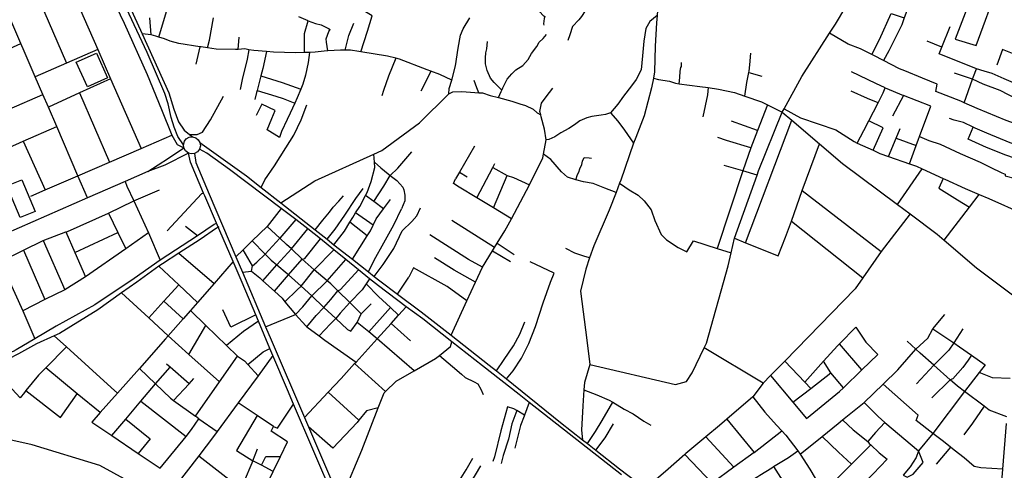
# Model space of a CAD drawing. Header units: millimetres. Extents: x 664923 to 767831, y 3118803 to 3207600.
# Tile 30 of 256: x 697222 to 699129, y 3150706 to 3151579. Entities that reach past the tile are written whole.
import ezdxf

# ---------------------------------------------------------------- set-up
doc = ezdxf.new("R2010")
doc.units = ezdxf.units.MM
for name, color, linetype in [('parks', 8, 'Continuous'), ('roads_2', 2, 'Continuous'), ('roads_3', 3, 'Continuous')]:
    doc.layers.add(name, color=color, linetype=linetype)

msp = doc.modelspace()

# ---------------------------------------------------------------- linework, layer by layer
at = {"layer": 'parks'}
for points in [[(697353.13, 3151448.84), (697331.57, 3151496.77), (697370.48, 3151514.08), (697392.03, 3151466.15), (697353.13, 3151448.84)], [(697222.72, 3151195.54), (697196.75, 3151256.89), (697225.88, 3151269.09), (697251.84, 3151207.74), (697222.72, 3151195.54)]]:
    msp.add_lwpolyline(points, close=True, dxfattribs=at)
at = {"layer": 'roads_2'}
for points in [[(697538.95, 3151336.86), (697528.1, 3151352.81), (697521.04, 3151370.79), (697515.3, 3151389.3), (697509.41, 3151416.3), (697503.26, 3151436), (697468.67, 3151515.33), (697433.69, 3151589.6), (697390.87, 3151682.07), (697357.12, 3151761.78), (697341.74, 3151798.11), (697328.74, 3151828.82), (697243.33, 3152030.19), (697228.19, 3152066), (697215.79, 3152088.32), (697210.07, 3152095.47)], [(697223.72, 3152101.05), (697226.63, 3152087.14), (697232.15, 3152074.78), (697250.32, 3152032.72), (697335.98, 3151831.35), (697349.07, 3151801.34), (697364.4, 3151766.2), (697434.67, 3151605.08), (697458.87, 3151551.85), (697510.79, 3151437.59), (697520.54, 3151405.64), (697529.46, 3151380.91), (697540.4, 3151365.16), (697550.71, 3151356.8), (697556.61, 3151352.03)], [(697571.84, 3151334.47), (697570.03, 3151328.11), (697566.17, 3151323.24), (697560.39, 3151320.03), (697554.18, 3151319.29), (697548.75, 3151320.64), (697542.91, 3151324.95), (697539.58, 3151331), (697538.95, 3151336.86), (697540.89, 3151343.46), (697544.62, 3151348.09), (697550.36, 3151351.29), (697556.61, 3151352.03), (697562.91, 3151350.27), (697567.88, 3151346.38), (697570.97, 3151341.07), (697571.84, 3151334.47)], [(697469.85, 3151284.67), (697509.93, 3151310.6), (697539.58, 3151331)], [(698387.2, 3150697.42), (698208.62, 3150837.69), (698189.22, 3150852.94), (698118.02, 3150908.79), (698059.09, 3150955.04), (698002.59, 3150999.37), (697970.68, 3151023.06), (697916.56, 3151063.24), (697899.69, 3151076.94), (697878.15, 3151094.42), (697853.42, 3151114.5), (697830.05, 3151133.48), (697804.18, 3151154.47), (697780.15, 3151173.99), (697756.67, 3151191.71), (697728.14, 3151213.25), (697628.39, 3151288.56), (697584.43, 3151320.42), (697570.03, 3151328.11)], [(697570.97, 3151341.07), (697661.03, 3151276.47), (697689.4, 3151254.15), (697727.55, 3151224.15), (697793.99, 3151171.88), (697817.25, 3151153.58), (697830.63, 3151143.05), (697866.33, 3151114.98), (697897.73, 3151090.27), (697908.59, 3151081.73), (697919.65, 3151073.03), (697953.58, 3151047.62), (697999.61, 3151013.15), (698057.58, 3150967.74), (698131.44, 3150909.85), (698145.16, 3150898.82), (698164.49, 3150883.26), (698269.24, 3150798.97), (698312.17, 3150765.19), (698321.34, 3150757.97), (698337.51, 3150745.24), (698383.4, 3150709.13), (698432.21, 3150672.38)], [(697548.75, 3151320.64), (697502.94, 3151297.52), (697469.85, 3151284.67)], [(697831.07, 3150650.88), (697752.49, 3150834.45), (697740.78, 3150861.82), (697712.49, 3150928.52), (697706.63, 3150942.35), (697684.34, 3150994.9), (697679.1, 3151007.27), (697652.5, 3151070), (697635.12, 3151110.4), (697603.1, 3151184.87), (697580.31, 3151237.86), (697578.03, 3151243.27), (697552.96, 3151302.79), (697548.75, 3151320.64)], [(697560.39, 3151320.03), (697563.26, 3151302.28), (697589.18, 3151241.08), (697640.61, 3151119.79), (697653.21, 3151090.06), (697698.12, 3150984.16), (697708.84, 3150958.88), (697773.41, 3150808.3), (697781.25, 3150790.02), (697854.91, 3150618.23)], [(697469.85, 3151284.67), (697426.39, 3151265.7), (697353.15, 3151233.74), (697114.52, 3151129.63), (697072.54, 3151111.33), (696963.34, 3151062.6), (696903.88, 3151036.06), (696745.79, 3150965.51), (696629.23, 3150914.83), (696440.11, 3150832.6), (696344.16, 3150788.98), (696294.3, 3150766.31), (696233.77, 3150748.24), (696221.55, 3150744.6), (696181.43, 3150728.25), (696147.65, 3150714.48), (696081.95, 3150687.7), (696048.23, 3150673.96), (695969.37, 3150641.82), (695912.3, 3150618.57), (695871.36, 3150601.65), (695763.92, 3150557.25), (695484.8, 3150441.91)], [(699089.25, 3150267.37), (699088.72, 3150283.15), (699088.02, 3150303.93), (699099.78, 3150382.66), (699100.23, 3150388.23), (699101.47, 3150403.65), (699116.99, 3150597.2), (699120.85, 3150645.38), (699125.9, 3150708.34), (699132.97, 3150796.52)]]:
    msp.add_lwpolyline(points, dxfattribs=at)
at = {"layer": 'roads_3'}
for points in [[(698326.3, 3150911.08), (698491.75, 3150872.06), (698513.51, 3150878.28), (698524.16, 3150895.19), (698547.73, 3150943.25), (698551.77, 3150952.52), (698593.8, 3151102.12), (698599.63, 3151127.07), (698606.35, 3151155.85), (698650, 3151278.16), (698652.9, 3151286.28), (698698.91, 3151399.97), (698702.35, 3151406.32), (698736.41, 3151469.18), (698790.45, 3151552.84), (698801.95, 3151570.65), (698821.59, 3151604.13), (698848.53, 3151650.05), (698875.86, 3151724.11), (698932.94, 3151887.59), (698947.36, 3151928.59), (698949.42, 3151934.42)], [(697353.15, 3151233.74), (697334.65, 3151276.69), (697293.61, 3151371.93), (697277.41, 3151409.54), (697266.68, 3151434.44), (697252.04, 3151468.42), (697230.57, 3151518.24), (697224.23, 3151532.77), (697174.12, 3151647.54), (697162.03, 3151675.23), (697146.02, 3151711.89), (697119.91, 3151771.74), (697098.82, 3151820.01)], [(697323.51, 3151790.08), (697326.27, 3151783.97), (697334.2, 3151766.6), (697376.32, 3151672.18), (697424.23, 3151572.41), (697468.56, 3151472.56), (697496.82, 3151404.74), (697516.36, 3151355.04), (697526.96, 3151337.13), (697539.58, 3151331)], [(697234.86, 3151673.84), (697260.19, 3151615.63), (697312.75, 3151494.85)], [(698964.7, 3151674.91), (698943.92, 3151606.53), (698935.05, 3151582.47), (698930.15, 3151569.18), (698905.25, 3151518.62), (698894.67, 3151499.78)], [(698170.25, 3151659.3), (698175.6, 3151648.59), (698176.61, 3151636.28), (698179.17, 3151629.75), (698181.65, 3151623.41), (698183.54, 3151616.4), (698187.44, 3151613.91), (698189.42, 3151611.23), (698198.15, 3151608.65), (698202.49, 3151608.72), (698205.44, 3151607.78), (698212.43, 3151604.27), (698223.33, 3151598.57), (698228.62, 3151595.16), (698236.5, 3151586.81), (698239.24, 3151585.6), (698237.39, 3151581.05), (698236.54, 3151571.19), (698236.85, 3151568.33)], [(698356.48, 3151669.1), (698350.26, 3151652.05), (698336.49, 3151629.26), (698329.71, 3151620.82), (698323.84, 3151608.22), (698316.77, 3151596.33), (698310.14, 3151585.13), (698304.55, 3151578.92), (698292.49, 3151565.6), (698287.54, 3151549.45), (698283.4, 3151538.75)], [(698486.49, 3151658.08), (698471.97, 3151647.2), (698463.17, 3151625.61), (698457.7, 3151606.64), (698456.33, 3151587.07), (698455.36, 3151573.15), (698452.92, 3151527.67), (698451.66, 3151478.05), (698449.14, 3151465.67), (698445.27, 3151446.75), (698431.39, 3151393.07), (698414.89, 3151350.87), (698410.96, 3151339.57), (698386.1, 3151268.15), (698383.88, 3151262.49), (698376.83, 3151244.46), (698363.28, 3151209.84), (698333.56, 3151140.86), (698325.77, 3151117.77), (698318.24, 3151095.48), (698308.01, 3151053.39), (698320.23, 3150958.23), (698326.3, 3150911.08)], [(699078.26, 3151654.53), (699053.27, 3151591.58), (699033.4, 3151541.55), (699074.63, 3151528.79), (699117.42, 3151647.5)], [(697320.6, 3151641.73), (697373.21, 3151521.19), (697397.88, 3151464.66), (697456.91, 3151329.41)], [(697491.29, 3151545.47), (697516.23, 3151627.79), (697529.24, 3151642.96)], [(697882.67, 3151516.9), (697895.73, 3151556.96), (697904.33, 3151586.29), (697873.53, 3151605.46)], [(697727.55, 3151224.15), (697793.55, 3151267.02), (697907.62, 3151318.66), (697923.48, 3151325.85), (697995.93, 3151379.22), (698053.21, 3151435.23), (698053.72, 3151445.99), (698059.15, 3151461.69), (698035.3, 3151473.06), (698017.99, 3151479.6), (698011.26, 3151482.15), (697957.24, 3151502.74), (697950.18, 3151504.54), (697933.94, 3151508.69), (697882.67, 3151516.9), (697878.97, 3151517.49), (697862.33, 3151519.7), (697852.32, 3151519.77), (697843.22, 3151519.83), (697818.84, 3151518.78), (697817.31, 3151518.72), (697794.39, 3151516.07), (697783.1, 3151515.68), (697773.24, 3151515.34), (697755.96, 3151514.74), (697713.41, 3151516.29), (697700.11, 3151517.25), (697675.15, 3151519.04), (697665.91, 3151520.84), (697658.03, 3151522.37), (697645.18, 3151521.52), (697639.85, 3151521.17), (697602.32, 3151521.89), (697585.64, 3151524.48), (697573.35, 3151526.38), (697571.08, 3151526.7), (697530.03, 3151532.67), (697513.57, 3151537.37), (697502.36, 3151541.7), (697491.29, 3151545.47), (697485.89, 3151547.31), (697476.26, 3151549.51), (697474.15, 3151582.64)], [(697585.64, 3151524.48), (697589.27, 3151539.57), (697597.23, 3151582.75)], [(697773.24, 3151515.34), (697773.75, 3151552.13), (697780.38, 3151577.12), (697762.78, 3151584.31)], [(697780.38, 3151577.12), (697794.8, 3151571.77), (697805.53, 3151569), (697820.21, 3151562.01), (697823.2, 3151559.8)], [(698059.15, 3151461.69), (698066.02, 3151489.38), (698071.35, 3151524.09), (698075.71, 3151549.06), (698080.74, 3151561.14), (698093.56, 3151582.85)], [(698456.33, 3151587.07), (698442.11, 3151575.8), (698434.61, 3151562.2), (698430.37, 3151537.16), (698428.12, 3151509.05), (698425.62, 3151481.63), (698416.15, 3151463.15), (698406.72, 3151450.83), (698391.14, 3151430.65), (698380.02, 3151415.22), (698366.15, 3151398.65), (698356.19, 3151395.59), (698348.37, 3151394.21), (698330.01, 3151391.74), (698320.02, 3151388.6), (698306.74, 3151382.8), (698296.25, 3151375.58), (698285.12, 3151368.03), (698269.82, 3151359.93), (698258.2, 3151352.21), (698246.72, 3151346.9), (698241.37, 3151346.02)], [(698872.28, 3151511.35), (698887.19, 3151540.68), (698909.89, 3151591.2), (698935.05, 3151582.47)], [(697818.84, 3151518.78), (697816.14, 3151535.25), (697815.23, 3151541.95), (697820.45, 3151556.12), (697823.2, 3151559.8)], [(697852.32, 3151519.77), (697859.23, 3151548.34), (697868.97, 3151572.35)], [(699051.12, 3151418.03), (699067.41, 3151463.62), (699069.25, 3151468.76), (699074.67, 3151483.62), (699002.39, 3151512.78), (699007.68, 3151525.91), (699023.75, 3151565.89)], [(697476.26, 3151549.51), (697458.87, 3151551.85)], [(697645.18, 3151521.52), (697647.19, 3151545.5)], [(698155.76, 3151442.75), (698151.04, 3151446.83), (698141.06, 3151457.22), (698133.51, 3151465.89), (698126.99, 3151480.66), (698124.36, 3151493.58), (698124.33, 3151504.94), (698124.65, 3151514.55), (698126.76, 3151522.9), (698127.81, 3151536.84)], [(698149.22, 3151428.62), (698154.47, 3151440.01), (698155.76, 3151442.75), (698157.67, 3151446.82), (698166.26, 3151463.93), (698175.29, 3151474.04), (698182.56, 3151481.62), (698196.06, 3151490.11), (698206.79, 3151501.72), (698212.96, 3151513.47), (698223.19, 3151526.89), (698227.94, 3151535.56), (698235.56, 3151542.37), (698242.13, 3151550.4)], [(699178.82, 3151366.89), (699132.47, 3151383.46), (699076, 3151407.02), (699051.12, 3151418.03), (699044.34, 3151421.03), (698996.02, 3151440.18), (698998.63, 3151454.34), (698970.36, 3151465.84), (698936.49, 3151480.15), (698925.94, 3151483.65), (698894.67, 3151499.78), (698876.13, 3151509.36), (698872.28, 3151511.35), (698850.45, 3151522.58), (698826.3, 3151531.93), (698790.45, 3151552.84)], [(699007.68, 3151525.91), (698979.51, 3151537.14)], [(697099.3, 3151476.29), (697159.68, 3151503.58), (697224.23, 3151532.77)], [(697373.21, 3151521.19), (697312.75, 3151494.85), (697252.04, 3151468.42)], [(697571.08, 3151526.7), (697563.27, 3151493.2)], [(697665.91, 3151520.84), (697662.19, 3151502.3), (697652.88, 3151463.26), (697649.02, 3151443.94)], [(699189.9, 3151500.56), (699161.03, 3151507.28), (699125.45, 3151521.43), (699114.61, 3151491.07)], [(697700.11, 3151517.25), (697692.65, 3151484.47), (697688.94, 3151470), (697681.79, 3151442.15), (697680.7, 3151437.89), (697677.28, 3151424.26)], [(697783.1, 3151515.68), (697780.71, 3151496.15), (697775.44, 3151471.4), (697770.05, 3151453.88), (697766.18, 3151444.69), (697759.12, 3151427.9), (697754.62, 3151417.62), (697745.97, 3151397.82), (697740.03, 3151385.73), (697729.05, 3151362.46), (697725.39, 3151350.64), (697701.03, 3151365.38), (697710.2, 3151387.94), (697717, 3151402.99), (697690.65, 3151415.29), (697679.6, 3151393.29)], [(697950.18, 3151504.54), (697936.43, 3151469.91), (697926.78, 3151441.74), (697923.09, 3151431.28)], [(698626.52, 3151430.86), (698629.96, 3151457.51), (698633.82, 3151476.42), (698634.41, 3151479.35), (698635.98, 3151491.69), (698638.18, 3151513.96)], [(698498.81, 3151454.93), (698500.2, 3151466.84), (698501.11, 3151479.17), (698502.12, 3151486.39), (698503.7, 3151488.17), (698503.89, 3151495.86)], [(699184.86, 3151440.4), (699165.65, 3151445.45), (699146.48, 3151456.41), (699128.25, 3151464.35), (699105.16, 3151474.82), (699089.59, 3151479.11), (699074.67, 3151483.62)], [(697397.88, 3151464.66), (697337.66, 3151437.11), (697277.41, 3151409.54)], [(697688.94, 3151470), (697730.42, 3151457.27), (697766.18, 3151444.69)], [(698017.99, 3151479.6), (698007.27, 3151456.92), (697998.69, 3151440.29)], [(698110.96, 3151437.65), (698107.53, 3151446.82), (698102.3, 3151461.28)], [(698449.14, 3151465.67), (698459.12, 3151462.95), (698480.33, 3151460.14), (698491.77, 3151455.81), (698498.81, 3151454.93), (698539.41, 3151449.83), (698555.34, 3151447.49), (698575.44, 3151444.55), (698606.26, 3151437.83), (698626.52, 3151430.86), (698658.88, 3151419.71), (698670, 3151414.22), (698698.91, 3151399.97), (698717.01, 3151384.59), (698770.9, 3151338.83), (698815.77, 3151300.74), (698922.22, 3151220.83), (698946.23, 3151202.81), (698998.84, 3151163.33), (699012.05, 3151152.02), (699074.79, 3151098.34), (699152.53, 3151040.43)], [(698633.82, 3151476.42), (698659.44, 3151469.83)], [(698843.97, 3151340.09), (698856.82, 3151364.53), (698866.33, 3151383.03), (698884.38, 3151418.11), (698894.2, 3151437.22), (698898.3, 3151446.95), (698880.26, 3151455.67), (698832.97, 3151478.31)], [(699182.88, 3151416.66), (699154.55, 3151424.37), (699120.69, 3151441.55), (699087.93, 3151454.06), (699067.41, 3151463.62), (699032.11, 3151475.71)], [(697681.79, 3151442.15), (697718.2, 3151430.96), (697732.46, 3151426.25), (697754.62, 3151417.62)], [(698241.37, 3151346.02), (698237.99, 3151367.16), (698232.13, 3151390.74), (698231.2, 3151394.58), (698229.54, 3151401.42), (698232.8, 3151417.63), (698241.29, 3151429.61), (698254.18, 3151446.63)], [(698555.34, 3151447.49), (698553.83, 3151433.77), (698544.75, 3151390.89)], [(698898.3, 3151446.95), (698933.72, 3151432.47)], [(696875.78, 3151262.35), (696940.4, 3151290.79), (697005.56, 3151319.48), (697069.95, 3151347.83), (697142.37, 3151379.72), (697201.72, 3151405.84), (697266.68, 3151434.44)], [(697337.66, 3151437.11), (697395.98, 3151303.14)], [(697550.71, 3151356.8), (697565.53, 3151356.54), (697575.75, 3151361.04), (697591.75, 3151385.31), (697616.87, 3151431.17)], [(698053.21, 3151435.23), (698060.87, 3151439.03), (698077.98, 3151439.66), (698103.22, 3151437.92), (698110.96, 3151437.65), (698118.51, 3151437.38), (698133.07, 3151432.35), (698149.22, 3151428.62), (698174.77, 3151421.04), (698190.45, 3151415.87), (698201.29, 3151412.69), (698216.36, 3151405.75), (698224.21, 3151398.75), (698231.2, 3151394.58)], [(698884.38, 3151418.11), (698863.78, 3151426.51), (698832.13, 3151440.74)], [(698945.12, 3151299.96), (698958.27, 3151335.54), (698962.61, 3151347.32), (698964.56, 3151352.55), (698986.37, 3151411.26), (698933.72, 3151432.47), (698912.33, 3151392.36)], [(697689.4, 3151254.15), (697696.83, 3151268.6), (697715.26, 3151295.61), (697737.64, 3151330.61), (697752.91, 3151355.3), (697766.75, 3151384.72), (697778.08, 3151414.33)], [(698670, 3151414.22), (698650.57, 3151364.3), (698637.62, 3151330.96), (698622.26, 3151285.98), (698572.93, 3151135.64)], [(698702.35, 3151406.32), (698734.41, 3151388.66), (698802.68, 3151365.57), (698837.94, 3151342.84), (698843.97, 3151340.09), (698874.61, 3151326.14), (698888, 3151320.05), (698904.79, 3151314.15), (698945.12, 3151299.96), (698958.77, 3151295.15), (698969.6, 3151290.23), (699010.53, 3151271.65), (699013.5, 3151270.29), (699053, 3151251.94), (699080.07, 3151240.65), (699098.99, 3151232.76), (699165.57, 3151203.11)], [(698366.15, 3151398.65), (698380.52, 3151382.59), (698393.04, 3151365.04), (698410.96, 3151339.57)], [(698627.9, 3151147.07), (698717.01, 3151384.59)], [(699175.76, 3151329.36), (699139.93, 3151340.65), (699094.67, 3151358.98), (699072.69, 3151368.6), (699068.23, 3151370.83), (699049.59, 3151380.15), (699031.84, 3151384.63), (699022.62, 3151387.72)], [(697201.4, 3151331.74), (697228.81, 3151343.69), (697293.61, 3151371.93)], [(698650.57, 3151364.3), (698600.73, 3151382.5)], [(698874.61, 3151326.14), (698894.3, 3151369.78), (698866.33, 3151383.03)], [(698904.79, 3151314.15), (698919.13, 3151349.29), (698926.84, 3151368.16)], [(699173.98, 3151307.59), (699148.29, 3151311.06), (699131.61, 3151316.63), (699094.05, 3151331.19), (699059.08, 3151347.53), (699068.23, 3151370.83)], [(697243.21, 3151237.27), (697271.16, 3151249.31), (697334.65, 3151276.69), (697395.98, 3151303.14), (697456.91, 3151329.41), (697516.36, 3151355.04)], [(698637.62, 3151330.96), (698591.07, 3151344.89), (698574.24, 3151350.53)], [(698919.13, 3151349.29), (698958.27, 3151335.54)], [(698964.56, 3151352.55), (698982.62, 3151345.24), (699004.35, 3151337.58), (699043.04, 3151320), (699082.39, 3151302.86), (699101.53, 3151293.42), (699123.97, 3151282.52), (699130.78, 3151279.82), (699130.62, 3151276.33), (699170.65, 3151266.46)], [(697228.81, 3151343.69), (697271.16, 3151249.31)], [(698057.58, 3150967.74), (698088.06, 3151034.26), (698104.66, 3151070.38), (698118.16, 3151099.73), (698137.63, 3151131.26), (698141.59, 3151137.69), (698146.71, 3151145.98), (698161.68, 3151170.22), (698174.11, 3151193.43), (698209.4, 3151259.35), (698235.22, 3151311.31), (698236.53, 3151318.73), (698241.37, 3151346.02)], [(698102.88, 3151334.2), (698073.52, 3151283.86), (698065.96, 3151270.9)], [(698606.35, 3151155.85), (698627.9, 3151147.07), (698691, 3151121.32), (698704.89, 3151157.59), (698716.77, 3151188.66), (698737.62, 3151248.4), (698770.9, 3151338.83)], [(697830.63, 3151143.05), (697850.87, 3151169.58), (697861.27, 3151186.85), (697866.84, 3151196.1), (697872.52, 3151204.56), (697880.96, 3151217.13), (697891.76, 3151238.22), (697894.66, 3151244.24), (697902.34, 3151265.81), (697909.6, 3151292.81), (697909.11, 3151302.73), (697907.62, 3151318.66)], [(697939.19, 3151277.41), (697954.16, 3151291.16), (697981.6, 3151323.3)], [(698376.83, 3151244.46), (698355.12, 3151252.94), (698332.62, 3151261.67), (698313.75, 3151264.88), (698299.07, 3151268.5), (698282.6, 3151274.1), (698271.28, 3151284.55), (698250.63, 3151307.96), (698236.53, 3151318.73)], [(698299.07, 3151268.5), (698302.3, 3151278.96), (698304.96, 3151283.53), (698306.89, 3151290.35), (698310.39, 3151298.33), (698311.65, 3151304.92), (698315.17, 3151311.76), (698324.73, 3151311.7), (698329.29, 3151310.65)], [(697909.11, 3151302.73), (697921.19, 3151292.04), (697935.22, 3151280.44), (697939.19, 3151277.41), (697952.18, 3151267.53), (697964, 3151254.39), (697966.13, 3151249.45), (697967.67, 3151239.06), (697968.09, 3151227.98), (697961.06, 3151212.42)], [(698107.47, 3151233.71), (698138.11, 3151292.7), (698142.27, 3151300.69)], [(698138.11, 3151292.7), (698166.15, 3151277.41), (698178.46, 3151273.62), (698209.4, 3151259.35)], [(698650, 3151278.16), (698622.26, 3151285.98), (698586.1, 3151296.49)], [(698922.22, 3151220.83), (698969.6, 3151290.23)], [(697907.46, 3151226.53), (697927.11, 3151256.57), (697939.19, 3151277.41)], [(698174.11, 3151193.43), (698139.46, 3151214.38), (698107.47, 3151233.71), (698072.9, 3151254.6), (698061.76, 3151261.48), (698065.96, 3151270.9)], [(698073.52, 3151283.86), (698088.65, 3151274.68)], [(698139.46, 3151214.38), (698166.15, 3151277.41)], [(699010.53, 3151271.65), (699002.11, 3151252.76), (699038.49, 3151229.93), (699061.17, 3151216.03)], [(697426.39, 3151265.7), (697429.66, 3151256.55), (697442.81, 3151228.3), (697471.68, 3151166.32), (697493.73, 3151113.27)], [(697817.25, 3151153.58), (697832.74, 3151173.44), (697851.63, 3151200.33), (697873.01, 3151232.39), (697887.24, 3151251.88)], [(698383.88, 3151262.49), (698394.11, 3151255.38), (698402.18, 3151249.19), (698419.63, 3151239.3), (698431.19, 3151228.17), (698444.91, 3151210.76), (698452.09, 3151189.84), (698464.52, 3151162.64), (698474.85, 3151152.45), (698496.98, 3151137.8), (698514.07, 3151129.02), (698526.73, 3151150.48), (698572.93, 3151135.64), (698599.63, 3151127.07)], [(697132.64, 3151091.19), (697184.43, 3151110.43), (697229.57, 3151132.67), (697267.44, 3151151.34), (697311.44, 3151167.84), (697314.58, 3151169.01), (697394.21, 3151204.49), (697442.81, 3151228.3), (697492.65, 3151249.69)], [(697578.03, 3151243.27), (697573.99, 3151241.53), (697507.63, 3151169.9)], [(697793.99, 3151171.88), (697808.69, 3151190.45), (697822.06, 3151206.07), (697829.08, 3151215.9), (697839.75, 3151227.62), (697849.35, 3151237.68)], [(697926.54, 3151212.34), (697907.46, 3151226.53), (697891.76, 3151238.22)], [(698737.62, 3151248.4), (698890.12, 3151129.71)], [(699012.05, 3151152.02), (699061.17, 3151216.03), (699080.07, 3151240.65)], [(697728.14, 3151213.25), (697701.51, 3151178.72), (697672.16, 3151150.32), (697654.51, 3151133.25), (697640.61, 3151119.79)], [(697866.33, 3151114.98), (697880.93, 3151137.79), (697894.93, 3151160.02), (697901.3, 3151170.14), (697906.57, 3151180.93), (697912.49, 3151193.05), (697926.54, 3151212.34), (697939.85, 3151230.62)], [(697908.59, 3151081.73), (697925.88, 3151104.63), (697946.27, 3151136.01), (697962.42, 3151170.2), (697981.42, 3151187.8), (697990.88, 3151198.85), (697998.34, 3151214.65)], [(697394.21, 3151204.49), (697412.24, 3151166.67), (697427.19, 3151135.31)], [(697906.57, 3151180.93), (697872.52, 3151204.56)], [(697897.73, 3151090.27), (697908.37, 3151112.97), (697927.42, 3151146.9), (697946.46, 3151181.77), (697961.06, 3151212.42)], [(698946.23, 3151202.81), (698890.12, 3151129.71), (698854.91, 3151079.1), (698840.05, 3151057.76), (698703.56, 3150917.63), (698676.27, 3150889.61), (698661.9, 3150874.86), (698547.73, 3150943.25)], [(697603.1, 3151184.87), (697598.58, 3151182.22), (697566.57, 3151160.49), (697493.73, 3151113.27), (697443.81, 3151077.51), (697367.72, 3151026.93), (697292.83, 3150985.2), (697251.29, 3150960.73), (697215.31, 3150939.39), (697209.42, 3150936.48), (697201.85, 3150933.63)], [(697607.42, 3151177.57), (697603.15, 3151175.07), (697571.29, 3151153.45), (697529.96, 3151126.66), (697498.54, 3151106.29), (697491.53, 3151101.26), (697448.66, 3151070.56), (697419.33, 3151049.77), (697373.18, 3151017.04), (697298.73, 3150971.18), (697288.78, 3150966.6), (697254.71, 3150950.94), (697219.39, 3150931.96), (697212.83, 3150928.71), (697206.15, 3150924.34)], [(697566.57, 3151160.49), (697543.21, 3151178.11)], [(697756.67, 3151191.71), (697725.83, 3151155.89), (697697.4, 3151124.62)], [(697985.59, 3150898.89), (697914.47, 3150961.1), (697898.05, 3150974.47), (697875.69, 3150992.7), (697883.37, 3151009.34), (697861.42, 3151030.95), (697838.2, 3151053.81), (697824.39, 3151067.41), (697817.2, 3151073.43), (697792.32, 3151094.25), (697769.22, 3151115.36), (697748.31, 3151134.86), (697738.95, 3151143.58), (697725.83, 3151155.89), (697701.51, 3151178.72)], [(697894.93, 3151160.02), (697861.27, 3151186.85)], [(698141.59, 3151137.69), (698058.97, 3151190.33)], [(698716.77, 3151188.66), (698854.91, 3151079.1)], [(697471.68, 3151166.32), (697427.19, 3151135.31), (697349.22, 3151080.96), (697309.53, 3151055.74), (697270.91, 3151036.68), (697227.68, 3151015.24)], [(697311.44, 3151167.84), (697328.78, 3151127.98), (697349.22, 3151080.96)], [(697328.78, 3151127.98), (697412.24, 3151166.67)], [(697692.9, 3151073.45), (697719.78, 3151103.95), (697748.31, 3151134.86), (697780.15, 3151173.99)], [(698118.16, 3151099.73), (698091.06, 3151114.45), (698016.27, 3151162.15)], [(697267.44, 3151151.34), (697309.53, 3151055.74)], [(697672.16, 3151150.32), (697697.4, 3151124.62), (697708.73, 3151113.08), (697719.78, 3151103.95), (697739.72, 3151087.52), (697742.67, 3151084.83), (697766.77, 3151062.92), (697787.57, 3151044), (697810.63, 3151021.67), (697833.92, 3151000.22), (697856.86, 3150979.08), (697863.1, 3150975.54), (697875.69, 3150992.7)], [(697715.09, 3151053.06), (697742.67, 3151084.83), (697769.22, 3151115.36), (697774.39, 3151116.57), (697804.18, 3151154.47)], [(698146.71, 3151145.98), (698179.51, 3151124.1)], [(697229.57, 3151132.67), (697270.91, 3151036.68)], [(697529.96, 3151126.66), (697598.24, 3151068.11)], [(697670.55, 3151092.01), (697672.53, 3151102.07), (697654.51, 3151133.25)], [(697672.53, 3151102.07), (697681.08, 3151109.27), (697697.4, 3151124.62)], [(697735.67, 3151032.57), (697759.26, 3151055.9), (697766.77, 3151062.92), (697792.32, 3151094.25), (697830.05, 3151133.48)], [(698104.66, 3151070.38), (698063.09, 3151094.13), (698025.06, 3151117.81)], [(698137.63, 3151131.26), (698172.5, 3151110.53)], [(698325.77, 3151117.77), (698314.63, 3151120.89), (698296.84, 3151126.51), (698279.31, 3151135.96)], [(697184.43, 3151110.43), (697227.68, 3151015.24)], [(697635.12, 3151110.4), (697598.24, 3151068.11), (697566.24, 3151031.42), (697552.47, 3151015.64), (697538.19, 3150999.27), (697509.58, 3150966.48), (697504.59, 3150960.74), (697453.96, 3150903.57), (697411.62, 3150855.74), (697378.02, 3150817.79), (697361.54, 3150799.18), (697400.13, 3150773.35), (697451.53, 3150738.95), (697494.04, 3150710.48), (697544.02, 3150771.74), (697554.96, 3150785.15), (697568.91, 3150805.64), (697562.61, 3150811.08), (697609, 3150877.32), (697644.03, 3150927.36)], [(697491.53, 3151101.26), (697529.86, 3151065.42), (697566.24, 3151031.42)], [(697698.12, 3150984.16), (697756.24, 3151007.69), (697770.28, 3151022.82), (697787.57, 3151044), (697817.2, 3151073.43), (697853.42, 3151114.5)], [(698088.06, 3151034.26), (698049.71, 3151061.86), (697984.43, 3151098.52), (697975.62, 3151080.5)], [(698164.49, 3150883.26), (698177.9, 3150898.82), (698193.65, 3150923.06), (698208.18, 3150952.05), (698220.81, 3150984.62), (698235.5, 3151030.8), (698250.07, 3151070.65), (698256.88, 3151088.08), (698210.84, 3151109.87)], [(697653.21, 3151090.06), (697670.55, 3151092.01), (697686.68, 3151079.17), (697692.9, 3151073.45), (697715.09, 3151053.06), (697730.14, 3151039.25), (697735.67, 3151032.57), (697756.24, 3151007.69), (697776.07, 3150985.95), (697778.23, 3150984.32), (697802.04, 3150966.51), (697812.88, 3150958.4), (697873.24, 3150915.66)], [(697778.23, 3150984.32), (697795.82, 3151005.82), (697810.63, 3151021.67), (697824.63, 3151036.86), (697838.2, 3151053.81), (697843.41, 3151056.4), (697878.15, 3151094.42)], [(697953.58, 3151047.62), (697975.62, 3151080.5)], [(697471.96, 3151001.2), (697501.06, 3151033.48), (697529.86, 3151065.42)], [(697899.69, 3151076.94), (697893.18, 3151067.28), (697885.46, 3151055.83), (697861.42, 3151030.95), (697842.62, 3151010.79), (697833.92, 3151000.22), (697823.67, 3150989.83), (697802.04, 3150966.51)], [(697898.05, 3150974.47), (697940.17, 3151021.24), (697916.82, 3151043.03), (697893.18, 3151067.28)], [(697419.33, 3151049.77), (697471.96, 3151001.2), (697509.58, 3150966.48), (697549.44, 3150930.73), (697609, 3150877.32)], [(697501.06, 3151033.48), (697538.19, 3150999.27)], [(697773.41, 3150808.3), (697819.49, 3150857.37), (697844.5, 3150883.98), (697870.57, 3150912.72), (697873.24, 3150915.66), (697914.47, 3150961.1), (697941.34, 3150990.71), (697955.75, 3151006.6), (697970.68, 3151023.06)], [(697883.37, 3151009.34), (697902.5, 3151028.75)], [(697227.68, 3151015.24), (697251.29, 3150960.73)], [(697552.47, 3151015.64), (697582.73, 3150986.48), (697622.7, 3150947.94), (697644.03, 3150927.36)], [(697679.1, 3151007.27), (697630.83, 3150983.64), (697615.07, 3151017.24)], [(697940.17, 3151021.24), (697955.75, 3151006.6)], [(698733.52, 3150737.11), (698776.22, 3150771.89), (698807.12, 3150797.06), (698815.7, 3150803.96), (698857.17, 3150837.28), (698894.23, 3150873.2), (698922.52, 3150900.62), (698957.76, 3150940.59), (698980.62, 3150962.24), (698990.1, 3150980.28), (699013.96, 3151007.84)], [(697549.44, 3150930.73), (697582.73, 3150986.48)], [(697684.34, 3150994.9), (697655.28, 3150975.17), (697622.7, 3150947.94)], [(697941.34, 3150990.71), (697979.1, 3150957.09)], [(698145.16, 3150898.82), (698160.34, 3150920.72), (698178.51, 3150947.42), (698190.66, 3150969.62), (698200.2, 3150993.42)], [(697288.78, 3150966.6), (697312.42, 3150945.1), (697398.81, 3150866.54), (697411.62, 3150855.74)], [(698742.21, 3150876.63), (698778.81, 3150917.43), (698805.69, 3150947.37), (698809.55, 3150951.29), (698841.02, 3150983.27), (698860.62, 3150954.18), (698883.77, 3150930.13)], [(699048.35, 3150980.07), (699031.1, 3150952.77), (699021.08, 3150938.65), (698992.56, 3150909.48), (698958.72, 3150873.55)], [(698990.1, 3150980.28), (699031.1, 3150952.77), (699042.35, 3150945.23), (699065.33, 3150929.04), (699091.61, 3150910.53), (699080.05, 3150895.56), (699051.72, 3150858.88), (698990.6, 3150777.57), (698962.36, 3150743.83)], [(697700.59, 3150275.17), (697706.76, 3150307.9), (697716.23, 3150321.37), (697753.08, 3150373.8), (697772.7, 3150419.55), (697819.57, 3150532.72), (697829.27, 3150556.14), (697850.1, 3150606.42), (697854.91, 3150618.23), (697850.17, 3150664.04), (697884.29, 3150745.17), (697916.23, 3150827.04), (697927.64, 3150856.26), (697930.3, 3150858.89), (697950.74, 3150879.05), (697985.59, 3150898.89), (698027.21, 3150922.58), (698034.9, 3150928.77), (698056.41, 3150946.11), (698059.09, 3150955.04)], [(698853.07, 3150900.68), (698809.55, 3150951.29)], [(699134.02, 3150809.61), (699099.41, 3150822.67), (699089.54, 3150830.16), (699051.72, 3150858.88), (699037.89, 3150869.38), (699024.26, 3150881.44), (698992.56, 3150909.48), (698965.84, 3150933.1), (698957.76, 3150940.59), (698940.88, 3150956.21)], [(697312.42, 3150945.1), (697272.48, 3150904.74), (697258.08, 3150890.2), (697233.98, 3150860.6), (697231.16, 3150857.13), (697222.8, 3150846.69), (697169.34, 3150903.68)], [(697712.49, 3150928.52), (697683.65, 3150889.13), (697645.14, 3150836.53), (697604.6, 3150781.17), (697597.46, 3150771.64), (697568.76, 3150734.41), (697500.06, 3150645.29)], [(697644.03, 3150927.36), (697657.45, 3150918.34), (697663.86, 3150911.18), (697683.65, 3150889.13)], [(697663.86, 3150911.18), (697693.59, 3150935.52), (697706.63, 3150942.35)], [(698034.9, 3150928.77), (698060.28, 3150907.28), (698077.33, 3150892.16), (698084.85, 3150886.21), (698102.02, 3150877.37), (698109.5, 3150873.6), (698114.91, 3150863.48), (698119.44, 3150853.15)], [(698676.27, 3150889.61), (698719.29, 3150838.02), (698745.65, 3150806.41), (698809.83, 3150858.87), (698817.08, 3150866.15), (698853.07, 3150900.68), (698883.77, 3150930.13)], [(699065.33, 3150929.04), (699058.73, 3150919.16), (699048.52, 3150905.06), (699029.09, 3150883.61), (699024.26, 3150881.44), (698988.61, 3150846.65)], [(697549.93, 3150873.78), (697513.34, 3150905.82), (697506.35, 3150911.95)], [(697930.3, 3150858.89), (697870.57, 3150912.72)], [(698326.3, 3150911.08), (698315.75, 3150876.3), (698314.8, 3150862.31), (698312.65, 3150830.76), (698310.26, 3150783.89), (698312.17, 3150765.19)], [(698703.56, 3150917.63), (698742.21, 3150876.63), (698753.86, 3150864.27)], [(698817.08, 3150866.15), (698793.15, 3150895.11), (698778.81, 3150917.43)], [(697378.02, 3150817.79), (697333.39, 3150854.56), (697272.48, 3150904.74)], [(697400.13, 3150773.35), (697427.27, 3150805.42), (697456.83, 3150840.33), (697484.92, 3150873.53), (697513.34, 3150905.82)], [(697453.96, 3150903.57), (697484.92, 3150873.53), (697513.77, 3150845.54), (697519.9, 3150841.21), (697562.61, 3150811.08)], [(698719.29, 3150838.02), (698753.86, 3150864.27), (698793.15, 3150895.11)], [(699139.99, 3150884.09), (699105.74, 3150885.24), (699080.05, 3150895.56)], [(697519.9, 3150841.21), (697549.93, 3150873.78), (697559.12, 3150883.74)], [(698661.9, 3150874.86), (698641.49, 3150848.58), (698591.26, 3150805.17), (698577.14, 3150792.97), (698550.48, 3150770.74), (698512.32, 3150738.92), (698509.9, 3150736.8), (698472.44, 3150703.84), (698455.16, 3150688.63), (698432.21, 3150672.38)], [(699032.02, 3150745.04), (699024.4, 3150751.24), (699011.02, 3150761.88), (698990.6, 3150777.57), (698958.08, 3150802.85), (698961.78, 3150812.87), (698894.23, 3150873.2)], [(697233.98, 3150860.6), (697301.24, 3150808.49), (697333.39, 3150854.56)], [(697819.49, 3150857.37), (697879.02, 3150803.37)], [(698314.8, 3150862.31), (698339.85, 3150852.33), (698363.23, 3150841.86), (698370.35, 3150838.35), (698392.64, 3150824.7), (698410.31, 3150815.27), (698430.56, 3150801.58), (698444.34, 3150793.66)], [(697456.83, 3150840.33), (697544.02, 3150771.74)], [(697568.76, 3150734.41), (697627.06, 3150689.18), (697645.59, 3150681.92), (697654.76, 3150680.63), (697692.6, 3150662.14), (697712.94, 3150703.95), (697726.86, 3150732.56), (697740.74, 3150761.11), (697708.72, 3150781.88), (697713.51, 3150790.7), (697681.68, 3150812.04), (697645.14, 3150836.53)], [(697713.51, 3150790.7), (697721.01, 3150787.85), (697752.49, 3150834.45)], [(698208.62, 3150837.69), (698199.84, 3150812.94), (698199.12, 3150810.9), (698192, 3150793.2), (698187.5, 3150774.9), (698180.97, 3150748.74)], [(698321.34, 3150757.97), (698336.95, 3150781.17), (698349.79, 3150802.35), (698370.35, 3150838.35)], [(698641.49, 3150848.58), (698664.78, 3150818.6), (698687.72, 3150793.64), (698697.67, 3150782.71), (698705.57, 3150774.03), (698729.04, 3150744.11), (698733.52, 3150737.11), (698751.94, 3150708.28), (698772.55, 3150673.71)], [(698857.17, 3150837.28), (698884.75, 3150810.16), (698897.59, 3150798.74), (698962.36, 3150743.83)], [(697916.23, 3150827.04), (697893.57, 3150821.09), (697879.02, 3150803.37), (697875.29, 3150798.83), (697828.14, 3150748.71), (697781.25, 3150790.02)], [(698199.84, 3150812.94), (698184.62, 3150822), (698179.02, 3150825.33), (698166.73, 3150829.25), (698153.99, 3150782.8), (698141.31, 3150732.22), (698138.41, 3150722.84)], [(698184.62, 3150822), (698174.93, 3150796.17), (698168.45, 3150766.32), (698158.51, 3150734.91), (698154.42, 3150718.98)], [(699089.54, 3150830.16), (699067.52, 3150797.69), (699050.62, 3150774.54)], [(697427.27, 3150805.42), (697474.61, 3150767.31), (697451.53, 3150738.95)], [(697568.91, 3150805.64), (697604.6, 3150781.17)], [(697681.68, 3150812.04), (697641.57, 3150744.62), (697673.4, 3150724.58), (697682.71, 3150747.5)], [(698337.51, 3150745.24), (698356.01, 3150768.86), (698372.16, 3150795.84)], [(698591.26, 3150805.17), (698644.27, 3150740.34), (698605.15, 3150711.96), (698562.82, 3150681.26), (698560.69, 3150679.72), (698517.74, 3150650), (698480.79, 3150624.42)], [(698815.7, 3150803.96), (698835.79, 3150784.59), (698864.25, 3150761.98), (698867.39, 3150758.19), (698870.61, 3150755.14), (698886.58, 3150739.97), (698901.8, 3150728), (698874.98, 3150699.25), (698802.44, 3150624.92)], [(698897.59, 3150798.74), (698879.36, 3150779.54), (698864.25, 3150761.98)], [(698644.27, 3150740.34), (698697.67, 3150782.71)], [(697772.7, 3150419.55), (697763.02, 3150462.75), (697744.61, 3150507.6), (697712.52, 3150525.31), (697571.72, 3150602.99), (697556.23, 3150610.66), (697529.87, 3150626.92), (697500.06, 3150645.29), (697458.53, 3150670.91), (697377.07, 3150715.55), (697246.09, 3150755.18), (697191.23, 3150767.64)], [(698550.48, 3150770.74), (698605.15, 3150711.96)], [(698833.06, 3150718.07), (698807.86, 3150741.43), (698776.22, 3150771.89)], [(698778.33, 3150664.01), (698833.06, 3150718.07), (698870.61, 3150755.14)], [(698504.08, 3150596.69), (698521.37, 3150611.44), (698541.15, 3150625.57), (698551.61, 3150632.2), (698583.01, 3150652.09), (698588.08, 3150655.42), (698605.96, 3150667.18), (698620.8, 3150675.89), (698630.96, 3150681.86), (698651.53, 3150694.34), (698655.5, 3150696.75), (698678.46, 3150711.17), (698681.95, 3150713.26), (698711.02, 3150730.71), (698729.04, 3150744.11)], [(698509.9, 3150736.8), (698562.82, 3150681.26)], [(698962.36, 3150743.83), (698958.05, 3150730.93), (698946.29, 3150712.81), (698932.89, 3150696.74), (698940.68, 3150692.71), (698952.32, 3150698.51), (698971.57, 3150721.4), (698962.36, 3150743.83)], [(699024.4, 3150751.24), (698996.76, 3150717.74)], [(699125.9, 3150708.34), (699083.55, 3150710.61), (699070.53, 3150713.78), (699050.92, 3150730.2), (699032.02, 3150745.04)], [(697712.94, 3150703.95), (697690.19, 3150715.82), (697673.4, 3150724.58), (697654.76, 3150680.63)], [(697690.19, 3150715.82), (697698.74, 3150733.08), (697726.86, 3150732.56)], [(697955.6, 3150531.62), (697975.22, 3150559.09), (697990.59, 3150578.88), (698003.87, 3150593.65), (698026.97, 3150621.82), (698044.66, 3150646.87), (698050.95, 3150648.7), (698060.93, 3150665.59), (698086.63, 3150706.82), (698099.77, 3150729.84)], [(697947.08, 3150398.99), (697979.17, 3150452.56), (697989.21, 3150479.74), (697991.87, 3150495.6), (698008.57, 3150521.21), (698023.44, 3150544.95), (698033.47, 3150570.6), (698041.4, 3150586.81), (698056.6, 3150618.99), (698064.85, 3150632.55), (698084.82, 3150665.36), (698104.49, 3150697.46), (698115.31, 3150714.68)], [(698681.95, 3150713.26), (698695.06, 3150692.35), (698705.44, 3150678.29), (698716.77, 3150664.72)]]:
    msp.add_lwpolyline(points, dxfattribs=at)

doc.saveas('drawing.dxf')
